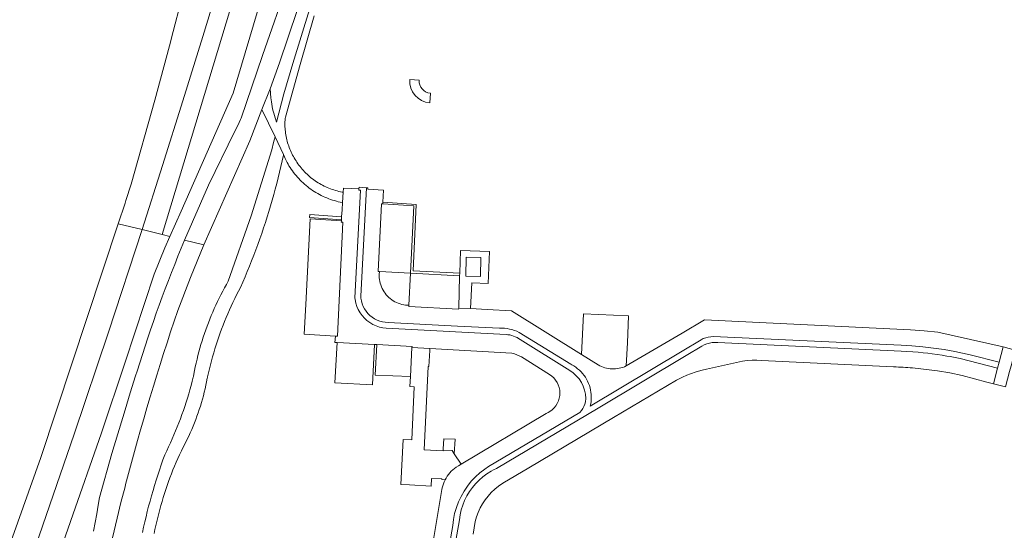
# Model space of a CAD drawing. Extents: x 152825 to 164088, y 457113 to 463005.
# Tile 181 of 256: x 157124 to 157280, y 460893 to 460974. Entities that reach past the tile are written whole.
import ezdxf

# ---------------------------------------------------------------- set-up
doc = ezdxf.new("R2010")
doc.units = 0
doc.header["$LTSCALE"] = 0.5
for name, color, linetype, lineweight in [('B-PV-VH-GESLOTENVERHARDING_ASFALT-GV', 251, 'CONTINUOUS', 18), ('B-PV-VH-HALFVERHARDING_GRAVEL-GV', 251, 'CONTINUOUS', 18), ('B-PV-VH-ONVERHARD-GV', 251, 'CONTINUOUS', 18), ('B-PV-VH-OPENVERHARDING_BETONSTRAATSTEEN-GV', 251, 'CONTINUOUS', 18), ('B-PV-VH-OPENVERHARDING_STRAATBAKSTEEN-GV', 251, 'CONTINUOUS', 18)]:
    doc.layers.add(name, color=color, linetype=linetype, lineweight=lineweight)

msp = doc.modelspace()

# ---------------------------------------------------------------- linework, layer by layer
at = {"layer": 'B-PV-VH-GESLOTENVERHARDING_ASFALT-GV', "flags": 128}
for points in [[(157174.119, 461031.701), (157170.567, 461032.621), (157169.79, 461029.781), (157167.009, 461019.836), (157161.395, 461000), (157155.893, 460981.304), (157152.782, 460971.068), (157149.62, 460960.848), (157146.407, 460950.643), (157143.144, 460940.455), (157146.324, 460939.672), (157164.553, 461000), (157164.558, 461000.017)], [(157178.859, 461030.374), (157174.119, 461031.701), (157164.558, 461000.017), (157164.553, 461000), (157146.324, 460939.672), (157147.54, 460939.373), (157149.329, 460943.41), (157157.57, 460962.092), (157163.455, 460981.861), (157168.829, 461000), (157174.787, 461020.986), (157175.888, 461024.772), (157176.558, 461026.691), (157177.327, 461028.5), (157178.398, 461030.175), (157178.429, 461030.217), (157178.47, 461030.261), (157178.516, 461030.299), (157178.568, 461030.33), (157178.623, 461030.355), (157178.68, 461030.371), (157178.74, 461030.38), (157178.8, 461030.381)], [(157057.098, 460728.5), (157052.559, 460718.025), (157045.451, 460702.466), (157045.775, 460702.293), (157049.208, 460700.818), (157071.184, 460749.977), (157075.558, 460761.247), (157087.512, 460789.665), (157099.094, 460818.237), (157110.301, 460846.958), (157121.132, 460875.823), (157126.827, 460891.915), (157132.394, 460908.052), (157137.833, 460924.232), (157143.144, 460940.455), (157139.354, 460941.39), (157127.092, 460904.335), (157113.317, 460865.736), (157103.648, 460840.367), (157094.408, 460816.751), (157086.235, 460796.868), (157080.139, 460782.178), (157066.657, 460750)]]:
    msp.add_lwpolyline(points, close=True, dxfattribs=at)
for points in [[(157170.579, 460991.97), (157162.259, 460968.042), (157158.865, 460958.135), (157158.75, 460957.89), (157158.311, 460956.97), (157157.865, 460956.053), (157153.7, 460947.504), (157149.878, 460938.797), (157152.962, 460938.036), (157160.245, 460954.528), (157162.149, 460959.486), (157163.453, 460962.79), (157164.944, 460966.91), (157167.765, 460975.199)], [(157149.291, 460976.526), (157148.077, 460971.848), (157147.49, 460969.587), (157145.185, 460960.994), (157141.429, 460947.653), (157140.568, 460945.059), (157140.441, 460944.674), (157139.354, 460941.39), (157143.144, 460940.455), (157146.407, 460950.643), (157149.62, 460960.848), (157152.782, 460971.068), (157155.893, 460981.304)], [(157076.479, 460753.072), (157087.982, 460781.25), (157096.613, 460801.744), (157106.143, 460825.036), (157117.303, 460854.316), (157126.857, 460880.147), (157136.711, 460908.268), (157140.441, 460919.458), (157145.081, 460933.38), (157146.734, 460937.554), (157147.54, 460939.373), (157146.324, 460939.672), (157143.144, 460940.455), (157137.833, 460924.232), (157132.394, 460908.052), (157126.827, 460891.915), (157121.132, 460875.823), (157110.301, 460846.958), (157099.094, 460818.237), (157087.512, 460789.665), (157075.558, 460761.247), (157071.184, 460749.977)], [(157133.228, 460869.604), (157139.184, 460894.726), (157139.805, 460897.205), (157140.441, 460899.68), (157140.541, 460900.064), (157141.001, 460901.805), (157141.468, 460903.545), (157141.942, 460905.282), (157142.425, 460907.017), (157142.915, 460908.75), (157143.413, 460910.481), (157143.919, 460912.209), (157144.432, 460913.936), (157144.953, 460915.66), (157145.481, 460917.382), (157146.018, 460919.101), (157146.562, 460920.818), (157147.113, 460922.532), (157147.672, 460924.245), (157148.239, 460925.954), (157148.813, 460927.661), (157150.832, 460932.871), (157152.962, 460938.036), (157149.878, 460938.797), (157149.352, 460937.52), (157148.833, 460936.24), (157148.321, 460934.957), (157147.817, 460933.671), (157147.321, 460932.383), (157146.832, 460931.091), (157146.35, 460929.796), (157145.876, 460928.499), (157145.409, 460927.199), (157144.95, 460925.897), (157144.499, 460924.591), (157144.055, 460923.284), (157143.618, 460921.973), (157143.19, 460920.66), (157142.769, 460919.345), (157142.355, 460918.027), (157142.128, 460917.292), (157141.277, 460914.592), (157140.441, 460911.887), (157138.368, 460904.951), (157136.391, 460897.986), (157136.193, 460896.803), (157135.954, 460895.422), (157135.707, 460894.042), (157135.452, 460892.664)]]:
    msp.add_lwpolyline(points, dxfattribs=at)
at = {"layer": 'B-PV-VH-HALFVERHARDING_GRAVEL-GV', "flags": 128}
msp.add_lwpolyline([(157145.062, 460892.274), (157145.19, 460892.92), (157145.327, 460893.564), (157145.471, 460894.207), (157145.623, 460894.848), (157145.783, 460895.487), (157145.951, 460896.124), (157146.126, 460896.758), (157146.309, 460897.391), (157146.5, 460898.021), (157146.698, 460898.649), (157146.905, 460899.275), (157147.118, 460899.898), (157147.339, 460900.518), (157147.568, 460901.136), (157147.804, 460901.751), (157148.048, 460902.363), (157148.299, 460902.972), (157148.557, 460903.577), (157148.823, 460904.18), (157149.096, 460904.779), (157149.376, 460905.375), (157149.664, 460905.968), (157149.958, 460906.557), (157150.26, 460907.142), (157150.569, 460907.724), (157150.801, 460908.242), (157151.026, 460908.763), (157151.244, 460909.287), (157151.454, 460909.815), (157151.657, 460910.345), (157151.852, 460910.878), (157152.04, 460911.414), (157152.22, 460911.952), (157152.393, 460912.493), (157152.558, 460913.036), (157152.715, 460913.581), (157152.865, 460914.129), (157153.007, 460914.679), (157153.141, 460915.23), (157153.267, 460915.784), (157153.385, 460916.339), (157153.496, 460916.896), (157153.52, 460917.021), (157153.544, 460917.132), (157153.686, 460917.774), (157153.837, 460918.414), (157153.995, 460919.052), (157154.161, 460919.689), (157154.334, 460920.323), (157154.516, 460920.955), (157154.705, 460921.585), (157154.902, 460922.213), (157155.106, 460922.838), (157155.318, 460923.461), (157155.537, 460924.081), (157155.764, 460924.698), (157155.999, 460925.312), (157156.24, 460925.924), (157156.49, 460926.533), (157156.747, 460927.138), (157157.011, 460927.74), (157157.282, 460928.339), (157157.561, 460928.935), (157157.847, 460929.528), (157158.139, 460930.116), (157158.44, 460930.701), (157158.747, 460931.283), (157159.118, 460932.126), (157159.481, 460932.973), (157159.837, 460933.822), (157160.185, 460934.675), (157160.526, 460935.53), (157160.86, 460936.389), (157161.186, 460937.25), (157161.505, 460938.114), (157161.816, 460938.981), (157162.119, 460939.851), (157162.415, 460940.723), (157162.704, 460941.598), (157162.984, 460942.475), (157163.258, 460943.355), (157163.523, 460944.237), (157163.781, 460945.121), (157164.031, 460946.007), (157164.274, 460946.896), (157164.508, 460947.786), (157164.736, 460948.679), (157164.955, 460949.574), (157165.166, 460950.47), (157165.37, 460951.368), (157165.566, 460952.268), (157165.588, 460952.373), (157164.235, 460955.172), (157163.999, 460954.257), (157163.707, 460953.123), (157160.447, 460942.637), (157156.816, 460932.273), (157156.514, 460931.746), (157156.22, 460931.214), (157155.932, 460930.679), (157155.652, 460930.14), (157155.378, 460929.598), (157155.112, 460929.051), (157154.853, 460928.502), (157154.602, 460927.949), (157154.357, 460927.393), (157154.12, 460926.833), (157153.89, 460926.271), (157153.668, 460925.705), (157153.453, 460925.137), (157153.246, 460924.566), (157153.046, 460923.992), (157152.854, 460923.416), (157152.67, 460922.837), (157152.493, 460922.256), (157152.323, 460921.672), (157152.162, 460921.087), (157152.008, 460920.499), (157151.862, 460919.909), (157151.723, 460919.318), (157151.593, 460918.724), (157151.47, 460918.129), (157151.355, 460917.533), (157151.294, 460917.195), (157151.269, 460917.094), (157151.1, 460916.423), (157150.923, 460915.754), (157150.739, 460915.088), (157150.546, 460914.423), (157150.346, 460913.761), (157150.139, 460913.101), (157149.924, 460912.443), (157149.701, 460911.788), (157149.47, 460911.136), (157149.232, 460910.486), (157148.987, 460909.839), (157148.734, 460909.195), (157148.474, 460908.554), (157148.206, 460907.916), (157147.931, 460907.281), (157147.649, 460906.65), (157147.359, 460906.021), (157147.062, 460905.396), (157146.758, 460904.775), (157146.467, 460903.971), (157146.184, 460903.164), (157145.909, 460902.355), (157145.641, 460901.543), (157145.38, 460900.728), (157145.127, 460899.911), (157144.882, 460899.092), (157144.645, 460898.271), (157144.415, 460897.447), (157144.193, 460896.621), (157143.979, 460895.794), (157143.772, 460894.964), (157143.573, 460894.132), (157143.383, 460893.299), (157143.199, 460892.464)], dxfattribs=at)
at = {"layer": 'B-PV-VH-ONVERHARD-GV', "flags": 128}
msp.add_lwpolyline([(157169.699, 460975.364), (157167.04, 460966.771), (157165.624, 460962.003), (157164.48, 460957.51), (157164.355, 460957.853), (157164.238, 460958.199), (157164.13, 460958.547), (157164.031, 460958.899), (157163.94, 460959.252), (157163.859, 460959.608), (157163.786, 460959.966), (157163.723, 460960.326), (157163.668, 460960.687), (157163.623, 460961.049), (157163.594, 460961.325), (157163.453, 460962.79), (157162.149, 460959.486), (157164.235, 460955.172), (157165.588, 460952.373), (157165.734, 460952.005), (157165.864, 460951.707), (157165.997, 460951.399), (157166.14, 460951.119), (157166.293, 460950.836), (157166.447, 460950.565), (157166.618, 460950.295), (157166.797, 460950.029), (157166.981, 460949.768), (157167.173, 460949.512), (157167.37, 460949.26), (157167.574, 460949.014), (157167.784, 460948.772), (157168, 460948.536), (157168.222, 460948.306), (157168.449, 460948.081), (157168.683, 460947.862), (157168.921, 460947.649), (157169.165, 460947.442), (157169.414, 460947.241), (157169.668, 460947.047), (157169.927, 460946.859), (157170.19, 460946.677), (157170.458, 460946.503), (157170.73, 460946.335), (157171.007, 460946.174), (157171.287, 460946.019), (157171.571, 460945.872), (157171.859, 460945.733), (157172.15, 460945.6), (157172.444, 460945.475), (157172.742, 460945.357), (157173.042, 460945.247), (157173.345, 460945.144), (157173.65, 460945.049), (157173.958, 460944.962), (157174.268, 460944.882), (157174.579, 460944.81), (157174.949, 460944.735), (157175.047, 460946.39), (157174.902, 460946.415), (157174.631, 460946.468), (157174.361, 460946.527), (157174.094, 460946.593), (157173.827, 460946.665), (157173.563, 460946.745), (157173.301, 460946.831), (157173.041, 460946.923), (157172.784, 460947.022), (157172.529, 460947.128), (157172.277, 460947.239), (157172.028, 460947.357), (157171.781, 460947.482), (157171.538, 460947.612), (157171.299, 460947.749), (157171.062, 460947.891), (157170.83, 460948.04), (157170.601, 460948.194), (157170.376, 460948.354), (157170.156, 460948.519), (157169.939, 460948.69), (157169.727, 460948.866), (157169.52, 460949.048), (157169.317, 460949.235), (157169.119, 460949.427), (157168.925, 460949.623), (157168.737, 460949.825), (157168.554, 460950.031), (157168.376, 460950.242), (157168.203, 460950.457), (157168.036, 460950.677), (157167.875, 460950.9), (157167.719, 460951.128), (157167.569, 460951.359), (157167.424, 460951.594), (157167.286, 460951.833), (157167.155, 460952.058), (157167.029, 460952.286), (157166.91, 460952.517), (157166.796, 460952.751), (157166.688, 460952.988), (157166.586, 460953.228), (157166.49, 460953.47), (157166.4, 460953.714), (157166.317, 460953.961), (157166.239, 460954.209), (157166.168, 460954.46), (157166.103, 460954.712), (157166.045, 460954.966), (157165.993, 460955.221), (157165.947, 460955.477), (157165.908, 460955.735), (157165.875, 460955.993), (157165.849, 460956.252), (157165.829, 460956.512), (157165.816, 460956.772), (157165.81, 460957.032), (157165.81, 460957.292), (157165.816, 460957.553), (157165.829, 460957.813), (157165.849, 460958.072), (157165.87, 460958.285), (157168.238, 460966.614), (157170.447, 460974.358)], dxfattribs=at)
for points in [[(157181.338, 460944.547), (157186.274, 460944.227), (157185.733, 460933.542), (157193.518, 460933.14), (157193.531, 460933.547), (157186.145, 460933.938), (157186.595, 460944.449), (157181.352, 460944.817)], [(157169.765, 460942.864), (157169.727, 460942.388), (157174.767, 460941.99), (157174.797, 460942.468)]]:
    msp.add_lwpolyline(points, close=True, dxfattribs=at)
at = {"layer": 'B-PV-VH-OPENVERHARDING_BETONSTRAATSTEEN-GV'}
for points in [[(157185.595, 460964.237, 0.4120493), (157188.805, 460960.562)], [(157188.84, 460962.073, -0.3970729), (157187.092, 460964.13)], [(157202.942, 460924.171, 0.1314454), (157199.82, 460924.827)], [(157200.879, 460923.834, -0.1533889), (157203.122, 460923.02)]]:
    msp.add_lwpolyline(points, format="xyb", dxfattribs=at)
at = {"layer": 'B-PV-VH-OPENVERHARDING_BETONSTRAATSTEEN-GV', "flags": 128}
for points in [[(157187.092, 460964.13), (157185.595, 460964.237)], [(157188.805, 460960.562), (157188.89, 460962.069), (157188.84, 460962.073)], [(157199.82, 460924.827), (157193.168, 460925.175), (157182.169, 460925.757), (157181.719, 460925.778), (157181.273, 460925.846), (157180.837, 460925.961), (157180.415, 460926.121), (157180.013, 460926.324), (157179.633, 460926.567), (157179.281, 460926.85), (157178.961, 460927.167), (157178.676, 460927.516), (157178.428, 460927.893), (157178.222, 460928.294), (157178.058, 460928.714), (157177.939, 460929.149), (157177.867, 460929.594), (157177.843, 460929.919), (157178.737, 460947.101), (157177.559, 460947.167), (157177.55, 460946.908), (157177.544, 460946.712), (157177.773, 460946.704), (157176.908, 460929.668), (157176.945, 460929.362), (157177.055, 460928.816), (157177.222, 460928.286), (157177.444, 460927.775), (157177.718, 460927.29), (157178.041, 460926.837), (157178.409, 460926.42), (157178.819, 460926.044), (157179.267, 460925.713), (157179.746, 460925.43), (157180.252, 460925.199), (157180.78, 460925.022), (157181.323, 460924.901), (157181.876, 460924.838), (157200.879, 460923.834)], [(157192.245, 460887.328), (157193.469, 460894.483), (157193.587, 460895.269), (157193.767, 460896.044), (157194.006, 460896.802), (157194.305, 460897.539), (157194.66, 460898.25), (157195.07, 460898.931), (157195.532, 460899.578), (157196.044, 460900.187), (157196.601, 460900.753), (157197.202, 460901.275), (157197.841, 460901.747), (157198.516, 460902.168), (157198.881, 460902.367), (157199.347, 460902.593), (157215.469, 460912.183), (157229.417, 460920.505), (157231.906, 460921.976), (157232.281, 460922.178), (157232.698, 460922.35), (157233.131, 460922.478), (157233.574, 460922.56), (157234.024, 460922.595), (157234.475, 460922.582), (157263.517, 460921.194), (157264.448, 460921.143), (157265.379, 460921.091), (157266.215, 460921.018), (157267.051, 460920.944), (157267.749, 460920.863), (157268.447, 460920.782), (157269.238, 460920.668), (157270.029, 460920.554), (157270.781, 460920.429), (157271.33, 460920.331), (157272.105, 460920.183), (157272.889, 460920.021), (157278.813, 460918.494), (157279.061, 460919.429), (157274.47, 460920.612), (157272.041, 460921.144), (157270.355, 460921.446), (157268.66, 460921.696), (157266.958, 460921.891), (157265.25, 460922.034), (157263.539, 460922.122), (157233.711, 460923.507), (157233.342, 460923.49), (157232.938, 460923.431), (157232.543, 460923.329), (157232.161, 460923.187), (157231.796, 460923.006), (157228.81, 460921.188), (157214.22, 460912.492), (157214.296, 460912.851), (157214.35, 460913.214), (157214.381, 460913.579), (157214.389, 460913.945), (157214.374, 460914.312), (157214.336, 460914.676), (157214.275, 460915.038), (157214.191, 460915.395), (157214.085, 460915.746), (157213.958, 460916.089), (157213.809, 460916.424), (157213.639, 460916.749), (157213.45, 460917.063), (157213.241, 460917.364), (157213.013, 460917.651), (157212.768, 460917.924), (157212.506, 460918.181), (157212.229, 460918.42), (157211.937, 460918.642), (157211.632, 460918.845), (157211.314, 460919.029), (157211.143, 460919.129), (157202.942, 460924.171)], [(157203.122, 460923.02), (157210.984, 460918.145), (157211.528, 460917.761), (157212.019, 460917.311), (157212.451, 460916.804), (157212.815, 460916.247), (157213.107, 460915.648), (157213.321, 460915.017), (157213.454, 460914.365), (157213.511, 460913.669), (157213.462, 460913.183), (157213.371, 460912.803), (157213.234, 460912.438), (157213.052, 460912.092), (157212.827, 460911.772), (157212.565, 460911.483), (157198.078, 460902.901), (157197.495, 460902.509), (157196.734, 460901.919), (157196.022, 460901.27), (157195.363, 460900.568), (157194.761, 460899.816), (157194.22, 460899.02), (157193.743, 460898.183), (157193.333, 460897.311), (157192.993, 460896.41), (157192.725, 460895.485), (157192.53, 460894.542), (157192.409, 460893.587), (157191.356, 460887.546)]]:
    msp.add_lwpolyline(points, dxfattribs=at)
for points in [[(157181.338, 460944.547), (157181.126, 460944.561), (157180.573, 460933.847), (157180.793, 460933.835), (157185.733, 460933.542), (157186.274, 460944.227)], [(157173.805, 460923.59), (157174.122, 460923.57), (157174.978, 460941.651), (157174.749, 460941.66), (157174.759, 460941.86), (157169.798, 460942.147), (157169.111, 460928.601), (157168.875, 460923.89)], [(157193.518, 460933.14), (157193.362, 460928.035), (157195.219, 460927.954), (157195.435, 460932.05), (157198.055, 460931.912), (157198.241, 460936.967), (157193.641, 460937.136), (157193.531, 460933.547)], [(157194.543, 460936.092), (157196.859, 460936.048), (157196.802, 460933.043), (157194.487, 460933.086)], [(157185.476, 460928.47), (157185.46, 460928.256), (157193.354, 460927.865), (157193.362, 460928.035), (157193.518, 460933.14), (157185.733, 460933.542)], [(157213.148, 460927.1), (157212.821, 460920.67), (157215.473, 460919.033), (157215.726, 460918.891), (157215.987, 460918.766), (157216.256, 460918.657), (157216.531, 460918.565), (157216.811, 460918.491), (157217.095, 460918.435), (157217.382, 460918.396), (157217.671, 460918.376), (157217.961, 460918.373), (157218.25, 460918.389), (157218.538, 460918.423), (157218.823, 460918.475), (157219.105, 460918.545), (157219.381, 460918.633), (157219.651, 460918.737), (157219.943, 460918.873), (157220.147, 460922.492), (157220.288, 460926.779)], [(157180.034, 460922.26), (157174.064, 460922.559), (157173.732, 460916.18), (157179.72, 460915.885)], [(157185.948, 460921.765), (157185.966, 460921.951), (157180.375, 460922.243), (157180.131, 460917.415), (157185.7, 460917.157)], [(157278.162, 460916.038), (157280.093, 460915.526), (157280.736, 460917.956), (157280.975, 460918.855), (157281.634, 460921.345), (157279.704, 460921.857), (157279.061, 460919.429), (157278.813, 460918.494)], [(157191.208, 460900.792), (157191.37, 460901.09), (157191.551, 460901.376), (157191.749, 460901.651), (157191.964, 460901.913), (157192.195, 460902.161), (157192.441, 460902.394), (157192.701, 460902.611), (157192.974, 460902.811), (157193.319, 460903.025), (157193.733, 460903.273), (157192.628, 460904.948), (157192.304, 460905.477), (157190.91, 460905.508), (157190.903, 460905.397), (157187.874, 460905.565), (157188.534, 460918.783), (157188.635, 460918.778), (157188.762, 460921.309), (157188.773, 460921.605), (157185.948, 460921.765), (157185.7, 460917.157), (157185.623, 460915.594), (157186.323, 460915.559), (157185.931, 460907.125), (157184.553, 460907.192), (157184.205, 460900.055), (157185.583, 460899.988), (157188.997, 460899.794), (157189.048, 460901.035), (157190.69, 460900.94), (157190.684, 460900.851)], [(157192.628, 460904.948), (157192.816, 460907.248), (157191.027, 460907.298), (157190.923, 460905.713), (157190.91, 460905.508), (157192.304, 460905.477)]]:
    msp.add_lwpolyline(points, close=True, dxfattribs=at)
at = {"layer": 'B-PV-VH-OPENVERHARDING_STRAATBAKSTEEN-GV', "flags": 128}
for points in [[(157200.879, 460923.834), (157181.876, 460924.838), (157181.323, 460924.901), (157180.78, 460925.022), (157180.252, 460925.199), (157179.746, 460925.43), (157179.267, 460925.713), (157178.819, 460926.044), (157178.409, 460926.42), (157178.041, 460926.837), (157177.718, 460927.29), (157177.444, 460927.775), (157177.222, 460928.286), (157177.055, 460928.816), (157176.945, 460929.362), (157176.908, 460929.668), (157177.773, 460946.704), (157177.544, 460946.712), (157177.55, 460946.908), (157175.08, 460947.01), (157175.047, 460946.39), (157174.949, 460944.735), (157174.868, 460943.604), (157174.797, 460942.468), (157174.767, 460941.99), (157174.759, 460941.86), (157174.749, 460941.66), (157174.978, 460941.651), (157174.122, 460923.57), (157173.805, 460923.59), (157173.743, 460922.569), (157174.064, 460922.559), (157180.034, 460922.26), (157180.375, 460922.243), (157185.966, 460921.951), (157185.948, 460921.765), (157188.773, 460921.605), (157201.808, 460920.861)], [(157279.061, 460919.429), (157279.704, 460921.857), (157269.379, 460924.183), (157267.198, 460924.425), (157265.009, 460924.59), (157232.326, 460926.148), (157228.788, 460924.073), (157219.943, 460918.873), (157219.651, 460918.737), (157219.381, 460918.633), (157219.105, 460918.545), (157218.823, 460918.475), (157218.538, 460918.423), (157218.25, 460918.389), (157217.961, 460918.373), (157217.671, 460918.376), (157217.382, 460918.396), (157217.095, 460918.435), (157216.811, 460918.491), (157216.531, 460918.565), (157216.256, 460918.657), (157215.987, 460918.766), (157215.726, 460918.891), (157215.473, 460919.033), (157212.821, 460920.67), (157201.738, 460927.596), (157197.904, 460927.806), (157195.219, 460927.954), (157193.362, 460928.035), (157193.354, 460927.865), (157185.46, 460928.256), (157185.476, 460928.47), (157185.228, 460928.479), (157184.933, 460928.504), (157184.64, 460928.548), (157184.351, 460928.609), (157184.065, 460928.689), (157183.786, 460928.786), (157183.513, 460928.901), (157183.248, 460929.033), (157182.991, 460929.181), (157182.744, 460929.345), (157182.509, 460929.524), (157182.284, 460929.717), (157182.073, 460929.925), (157181.875, 460930.145), (157181.691, 460930.377), (157181.522, 460930.62), (157181.368, 460930.873), (157181.231, 460931.136), (157181.111, 460931.406), (157181.008, 460931.684), (157180.922, 460931.967), (157180.854, 460932.256), (157180.805, 460932.548), (157180.774, 460932.842), (157180.762, 460933.138), (157180.768, 460933.434), (157180.787, 460933.73), (157180.793, 460933.835), (157180.573, 460933.847), (157181.126, 460944.561), (157181.338, 460944.547), (157181.352, 460944.817), (157181.448, 460946.705), (157178.944, 460946.863), (157178.959, 460947.092), (157178.737, 460947.101), (157177.843, 460929.919), (157177.867, 460929.594), (157177.939, 460929.149), (157178.058, 460928.714), (157178.222, 460928.294), (157178.428, 460927.893), (157178.676, 460927.516), (157178.961, 460927.167), (157179.281, 460926.85), (157179.633, 460926.567), (157180.013, 460926.324), (157180.415, 460926.121), (157180.837, 460925.961), (157181.273, 460925.846), (157181.719, 460925.778), (157182.169, 460925.757), (157193.168, 460925.175), (157199.82, 460924.827)], [(157202.942, 460924.171), (157211.143, 460919.129), (157211.314, 460919.029), (157211.632, 460918.845), (157211.937, 460918.642), (157212.229, 460918.42), (157212.506, 460918.181), (157212.768, 460917.924), (157213.013, 460917.651), (157213.241, 460917.364), (157213.45, 460917.063), (157213.639, 460916.749), (157213.809, 460916.424), (157213.958, 460916.089), (157214.085, 460915.746), (157214.191, 460915.395), (157214.275, 460915.038), (157214.336, 460914.676), (157214.374, 460914.312), (157214.389, 460913.945), (157214.381, 460913.579), (157214.35, 460913.214), (157214.296, 460912.851), (157214.22, 460912.492), (157228.81, 460921.188), (157231.796, 460923.006), (157232.161, 460923.187), (157232.543, 460923.329), (157232.938, 460923.431), (157233.342, 460923.49), (157233.711, 460923.507), (157263.539, 460922.122), (157265.25, 460922.034), (157266.958, 460921.891), (157268.66, 460921.696), (157270.355, 460921.446), (157272.041, 460921.144), (157274.47, 460920.612), (157279.061, 460919.429)], [(157191.356, 460887.546), (157192.409, 460893.587), (157192.53, 460894.542), (157192.725, 460895.485), (157192.993, 460896.41), (157193.333, 460897.311), (157193.743, 460898.183), (157194.22, 460899.02), (157194.761, 460899.816), (157195.363, 460900.568), (157196.022, 460901.27), (157196.734, 460901.919), (157197.495, 460902.509), (157198.078, 460902.901), (157212.565, 460911.483), (157212.827, 460911.772), (157213.052, 460912.092), (157213.234, 460912.438), (157213.371, 460912.803), (157213.462, 460913.183), (157213.511, 460913.669), (157213.454, 460914.365), (157213.321, 460915.017), (157213.107, 460915.648), (157212.815, 460916.247), (157212.451, 460916.804), (157212.019, 460917.311), (157211.528, 460917.761), (157210.984, 460918.145), (157203.122, 460923.02)], [(157265.344, 460918.539), (157269.296, 460918.07), (157271.276, 460917.757), (157273.199, 460917.328), (157277.112, 460916.289), (157278.162, 460916.038), (157278.813, 460918.494), (157272.889, 460920.021), (157272.105, 460920.183), (157271.33, 460920.331), (157270.781, 460920.429), (157270.029, 460920.554), (157269.238, 460920.668), (157268.447, 460920.782), (157267.749, 460920.863), (157267.051, 460920.944), (157266.215, 460921.018), (157265.379, 460921.091), (157264.448, 460921.143), (157263.517, 460921.194), (157234.475, 460922.582), (157234.024, 460922.595), (157233.574, 460922.56), (157233.131, 460922.478), (157232.698, 460922.35), (157232.281, 460922.178), (157231.906, 460921.976), (157229.417, 460920.505), (157215.469, 460912.183), (157199.347, 460902.593), (157198.881, 460902.367), (157198.516, 460902.168), (157197.841, 460901.747), (157197.202, 460901.275), (157196.601, 460900.753), (157196.044, 460900.187), (157195.532, 460899.578), (157195.07, 460898.931), (157194.66, 460898.25), (157194.305, 460897.539), (157194.006, 460896.802), (157193.767, 460896.044), (157193.587, 460895.269), (157193.469, 460894.483), (157192.245, 460887.328)], [(157203.323, 460920.287), (157207.769, 460917.495), (157208.124, 460917.244), (157208.445, 460916.951), (157208.726, 460916.619), (157208.964, 460916.255), (157209.155, 460915.864), (157209.294, 460915.452), (157209.381, 460915.026), (157209.414, 460914.593), (157209.393, 460914.158), (157209.317, 460913.73), (157209.188, 460913.315), (157209.008, 460912.919), (157208.78, 460912.549), (157208.507, 460912.21), (157208.194, 460911.908), (157207.845, 460911.648), (157207.533, 460911.466), (157207.225, 460911.291), (157193.733, 460903.273), (157193.319, 460903.025), (157192.974, 460902.811), (157192.701, 460902.611), (157192.441, 460902.394), (157192.195, 460902.161), (157191.964, 460901.913), (157191.749, 460901.651), (157191.551, 460901.376), (157191.37, 460901.09), (157191.208, 460900.792), (157191.065, 460900.485), (157190.942, 460900.17), (157190.839, 460899.847), (157190.756, 460899.519), (157190.706, 460899.263), (157188.796, 460887.838)], [(157195.646, 460892.185), (157195.988, 460894.207), (157196.19, 460894.937), (157196.449, 460895.65), (157196.763, 460896.34), (157197.13, 460897.004), (157197.548, 460897.636), (157198.015, 460898.234), (157198.526, 460898.794), (157199.081, 460899.311), (157199.674, 460899.784), (157200.387, 460900.26), (157204.487, 460902.711), (157217.9, 460910.664), (157227.884, 460916.601), (157228.834, 460917.068), (157229.534, 460917.371), (157230.152, 460917.611), (157231.021, 460917.908), (157231.971, 460918.18), (157232.69, 460918.361), (157238.395, 460919.597), (157239.137, 460919.711), (157239.886, 460919.768), (157240.633, 460919.777), (157241.387, 460919.738), (157262.35, 460918.717)]]:
    msp.add_lwpolyline(points, dxfattribs=at)
at = {"layer": 'B-PV-VH-OPENVERHARDING_STRAATBAKSTEEN-GV'}
for points in [[(157199.82, 460924.827, -0.1314454), (157202.942, 460924.171)], [(157203.122, 460923.02, 0.1533889), (157200.879, 460923.834)], [(157201.808, 460920.861, -0.0830068), (157203.323, 460920.287)], [(157262.35, 460918.717, -0.0073222), (157265.344, 460918.539)]]:
    msp.add_lwpolyline(points, format="xyb", dxfattribs=at)

doc.saveas('drawing.dxf')
